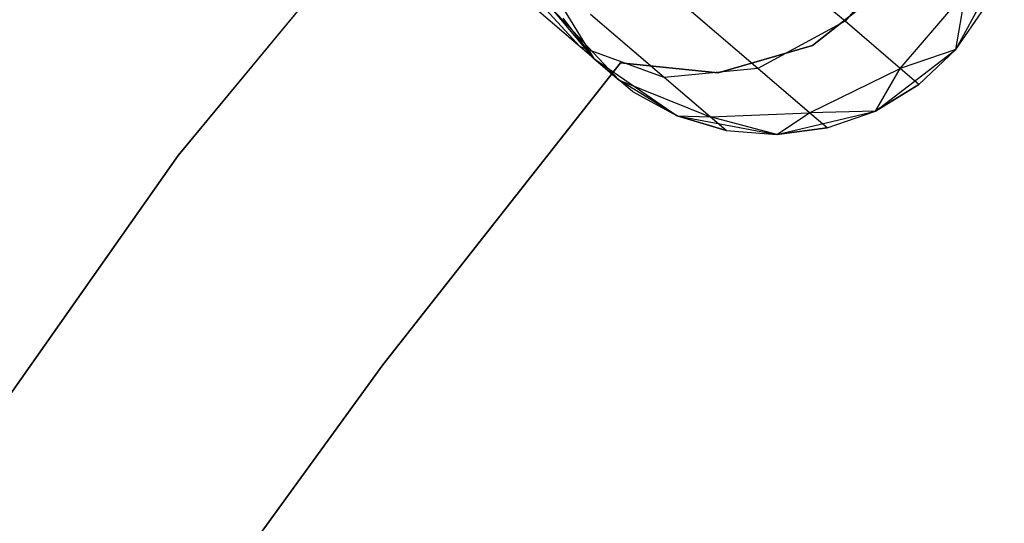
# Model space of a CAD drawing. Extents: x -189 to 189, y -189 to 189.
# Tile 233 of 256: x -34.4 to -30.35, y 24.22 to 26.29. Entities that reach past the tile are written whole.
import ezdxf

# ---------------------------------------------------------------- set-up
doc = ezdxf.new("R2010")
doc.units = 0
doc.header["$LTSCALE"] = 25.4
doc.layers.get('0').update_dxf_attribs({"linetype": 'CONTINUOUS'})

# ---------------------------------------------------------------- blocks, each defined once
blk = doc.blocks.new('CAMELEON-KENAI-C-12244_STL')
at = {"color": 0}
for p, q in [((-33.7447, 25.7282, -1), (-31.6757, 28.237, -1)), ((-31.6757, 28.237, -8.5), (-33.7447, 25.7282, -8.5)), ((-31.6757, 28.237, -8.5), (-33.7447, 25.7282, -8.5)), ((-33.7447, 25.7282, -1), (-31.6757, 28.237, -1)), ((-30.738, 26.5953, -8.9891), (-31.0085, 26.2795, -8.9891)), ((-30.738, 26.5953, -8.9891), (-31.0085, 26.2795, -8.9891)), ((-31.0085, 26.2795, -8.9891), (-31.3679, 26.5874, -9.6059)), ((-31.0085, 26.2795, -8.9891), (-31.3679, 26.5874, -9.6059)), ((-30.5537, 26.1636, -2), (-30.3547, 26.5287, -2)), ((-30.5537, 26.1636, -2), (-30.3547, 26.5287, -2)), ((-32.2562, 26.4818, -2), (-32.0395, 26.1269, -2)), ((-32.2562, 26.4818, -2), (-32.0395, 26.1269, -2)), ((-32.0949, 26.1744, -8.5523), (-32.3386, 26.4404, -8.3455)), ((-32.0949, 26.1744, -8.5523), (-32.3386, 26.4404, -8.3455)), ((-31.1419, 26.1801, -2), (-30.8259, 26.43, -2)), ((-30.8259, 26.43, -4), (-31.1419, 26.1801, -4)), ((-30.8259, 26.43, -4), (-31.1419, 26.1801, -4)), ((-31.1419, 26.1801, -2), (-30.8259, 26.43, -2)), ((-32.0949, 26.1744, -8.5523), (-32.3488, 26.392, -8.9881)), ((-32.0949, 26.1744, -8.5523), (-32.3488, 26.392, -8.9881)), ((-30.7826, 26.0859, -8.2708), (-30.512, 26.4017, -8.2708)), ((-30.7826, 26.0859, -8.2708), (-30.512, 26.4017, -8.2708)), ((-30.5537, 26.1636, -7.5), (-30.512, 26.4017, -8.2708)), ((-30.5537, 26.1636, -7.5), (-30.512, 26.4017, -8.2708)), ((-31.3669, 26.0863, -8.9045), (-31.7059, 26.3767, -9.4863)), ((-31.3669, 26.0863, -8.9045), (-31.7059, 26.3767, -9.4863)), ((-32.0395, 26.1269, -7.5), (-32.2103, 26.3305, -7.9377)), ((-32.2103, 26.3305, -7.9377), (-31.9352, 26.0376, -8.0447)), ((-32.0395, 26.1269, -7.5), (-32.2103, 26.3305, -7.9377)), ((-32.2103, 26.3305, -7.9377), (-31.9352, 26.0376, -8.0447)), ((-31.7512, 26.0491, -8.75), (-32.0529, 26.3076, -9.2678)), ((-31.7512, 26.0491, -8.75), (-32.0529, 26.3076, -9.2678)), ((-30.5537, 26.1636, -2), (-30.435, 26.3357, -7.5)), ((-30.5537, 26.1636, -7.5), (-30.435, 26.3357, -7.5)), ((-30.5537, 26.1636, -2), (-30.435, 26.3357, -7.5)), ((-30.5537, 26.1636, -7.5), (-30.435, 26.3357, -7.5)), ((-32.1665, 26.293, -7.5), (-32.0395, 26.1269, -2)), ((-32.1665, 26.293, -7.5), (-32.0395, 26.1269, -7.5)), ((-32.1665, 26.293, -7.5), (-32.0395, 26.1269, -2)), ((-32.1665, 26.293, -7.5), (-32.0395, 26.1269, -7.5)), ((-31.0085, 26.2795, -8.9891), (-31.3669, 26.0863, -8.9045)), ((-31.0085, 26.2795, -8.9891), (-31.3669, 26.0863, -8.9045)), ((-30.7826, 26.0859, -8.2708), (-31.0085, 26.2795, -8.9891)), ((-30.7826, 26.0859, -8.2708), (-31.0085, 26.2795, -8.9891)), ((-31.7512, 26.0491, -8.75), (-32.0949, 26.1744, -8.5523)), ((-31.9352, 26.0376, -8.0447), (-32.0949, 26.1744, -8.5523)), ((-31.7512, 26.0491, -8.75), (-32.0949, 26.1744, -8.5523)), ((-31.9352, 26.0376, -8.0447), (-32.0949, 26.1744, -8.5523)), ((-31.5288, 26.0676, -2), (-31.1419, 26.1801, -2)), ((-31.1419, 26.1801, -4), (-31.5288, 26.0676, -4)), ((-31.1419, 26.1801, -4), (-31.5288, 26.0676, -4)), ((-31.5288, 26.0676, -2), (-31.1419, 26.1801, -2)), ((-31.1419, 26.1801, -2), (-31.1419, 26.1801, -4)), ((-31.1419, 26.1801, -2), (-31.1419, 26.1801, -4)), ((-30.8839, 25.9109, -2), (-30.5537, 26.1636, -2)), ((-30.8839, 25.9109, -2), (-30.5537, 26.1636, -2)), ((-30.5537, 26.1636, -7.5), (-30.7826, 26.0859, -8.2708)), ((-30.5537, 26.1636, -7.5), (-30.7826, 26.0859, -8.2708)), ((-30.7055, 26.0199, -7.5), (-30.5537, 26.1636, -2)), ((-30.7055, 26.0199, -7.5), (-30.5537, 26.1636, -2)), ((-30.7055, 26.0199, -7.5), (-30.5537, 26.1636, -7.5)), ((-30.7055, 26.0199, -7.5), (-30.5537, 26.1636, -7.5)), ((-30.5537, 26.1636, -7.5), (-30.5537, 26.1636, -2)), ((-30.5537, 26.1636, -7.5), (-30.5537, 26.1636, -2)), ((-32.9053, 24.868, -2), (-31.9296, 26.1091, -2)), ((-31.9296, 26.1091, -4), (-32.9053, 24.868, -4)), ((-31.9296, 26.1091, -4), (-32.9053, 24.868, -4)), ((-32.9053, 24.868, -2), (-31.9296, 26.1091, -2)), ((-32.0395, 26.1269, -2), (-31.6972, 25.8909, -2)), ((-32.0395, 26.1269, -7.5), (-32.0395, 26.1269, -2)), ((-32.0395, 26.1269, -7.5), (-32.0395, 26.1269, -2)), ((-32.0395, 26.1269, -7.5), (-31.9352, 26.0376, -8.0447)), ((-31.8807, 25.9909, -7.5), (-32.0395, 26.1269, -2)), ((-31.8807, 25.9909, -7.5), (-32.0395, 26.1269, -2)), ((-32.0395, 26.1269, -2), (-31.6972, 25.8909, -2)), ((-32.0395, 26.1269, -7.5), (-31.9352, 26.0376, -8.0447)), ((-31.9296, 26.1091, -2), (-31.9296, 26.1091, -4)), ((-31.9296, 26.1091, -2), (-31.9296, 26.1091, -4)), ((-31.9296, 26.1091, -2), (-31.5288, 26.0676, -2)), ((-31.5288, 26.0676, -4), (-31.9296, 26.1091, -4)), ((-31.5288, 26.0676, -4), (-31.9296, 26.1091, -4)), ((-31.9296, 26.1091, -2), (-31.5288, 26.0676, -2)), ((-31.3669, 26.0863, -8.9045), (-31.7512, 26.0491, -8.75)), ((-31.3669, 26.0863, -8.9045), (-31.7512, 26.0491, -8.75)), ((-31.5288, 26.0676, -2), (-31.5288, 26.0676, -4)), ((-31.5288, 26.0676, -2), (-31.5288, 26.0676, -4)), ((-31.1538, 25.9037, -8.227), (-31.3669, 26.0863, -8.9045)), ((-31.1538, 25.9037, -8.227), (-31.3669, 26.0863, -8.9045)), ((-31.1538, 25.9037, -8.227), (-30.7826, 26.0859, -8.2708)), ((-31.1538, 25.9037, -8.227), (-30.7826, 26.0859, -8.2708)), ((-30.8839, 25.9109, -7.5), (-30.7826, 26.0859, -8.2708)), ((-30.8839, 25.9109, -7.5), (-30.7826, 26.0859, -8.2708)), ((-30.7055, 26.0199, -7.5), (-30.7826, 26.0859, -8.2708)), ((-30.7055, 26.0199, -7.5), (-30.7826, 26.0859, -8.2708)), ((-31.8807, 25.9909, -7.5), (-31.9352, 26.0376, -8.0447)), ((-31.6972, 25.8909, -7.5), (-31.9352, 26.0376, -8.0447)), ((-31.9352, 26.0376, -8.0447), (-31.5615, 25.8866, -8.147)), ((-31.8807, 25.9909, -7.5), (-31.9352, 26.0376, -8.0447)), ((-31.6972, 25.8909, -7.5), (-31.9352, 26.0376, -8.0447)), ((-31.9352, 26.0376, -8.0447), (-31.5615, 25.8866, -8.147)), ((-31.5615, 25.8866, -8.147), (-31.7512, 26.0491, -8.75)), ((-31.5615, 25.8866, -8.147), (-31.7512, 26.0491, -8.75)), ((-31.8807, 25.9909, -7.5), (-31.6972, 25.8909, -2)), ((-31.8807, 25.9909, -7.5), (-31.6972, 25.8909, -7.5)), ((-31.8807, 25.9909, -7.5), (-31.6972, 25.8909, -2)), ((-31.8807, 25.9909, -7.5), (-31.6972, 25.8909, -7.5)), ((-30.8839, 25.9109, -7.5), (-30.7055, 26.0199, -7.5)), ((-30.7055, 26.0199, -7.5), (-30.8839, 25.9109, -2)), ((-30.7055, 26.0199, -7.5), (-30.8839, 25.9109, -2)), ((-30.8839, 25.9109, -7.5), (-30.7055, 26.0199, -7.5)), ((-31.5615, 25.8866, -8.147), (-31.1538, 25.9037, -8.227)), ((-31.5615, 25.8866, -8.147), (-31.1538, 25.9037, -8.227)), ((-31.2884, 25.8145, -2), (-30.8839, 25.9109, -2)), ((-31.2884, 25.8145, -2), (-30.8839, 25.9109, -2)), ((-31.2884, 25.8145, -7.5), (-31.1538, 25.9037, -8.227)), ((-31.2884, 25.8145, -7.5), (-31.1538, 25.9037, -8.227)), ((-30.8839, 25.9109, -7.5), (-31.1538, 25.9037, -8.227)), ((-30.8839, 25.9109, -7.5), (-31.1538, 25.9037, -8.227)), ((-31.0811, 25.8414, -7.5), (-31.1538, 25.9037, -8.227)), ((-31.0811, 25.8414, -7.5), (-31.1538, 25.9037, -8.227)), ((-31.0811, 25.8414, -7.5), (-30.8839, 25.9109, -2)), ((-31.0811, 25.8414, -7.5), (-30.8839, 25.9109, -7.5)), ((-31.0811, 25.8414, -7.5), (-30.8839, 25.9109, -2)), ((-31.0811, 25.8414, -7.5), (-30.8839, 25.9109, -7.5)), ((-30.8839, 25.9109, -7.5), (-30.8839, 25.9109, -2)), ((-30.8839, 25.9109, -7.5), (-30.8839, 25.9109, -2)), ((-31.6972, 25.8909, -2), (-31.2884, 25.8145, -2)), ((-31.6972, 25.8909, -7.5), (-31.6972, 25.8909, -2)), ((-31.6972, 25.8909, -7.5), (-31.6972, 25.8909, -2)), ((-31.6972, 25.8909, -7.5), (-31.4968, 25.8312, -7.5)), ((-31.4968, 25.8312, -7.5), (-31.6972, 25.8909, -2)), ((-31.4968, 25.8312, -7.5), (-31.6972, 25.8909, -2)), ((-31.6972, 25.8909, -2), (-31.2884, 25.8145, -2)), ((-31.6972, 25.8909, -7.5), (-31.4968, 25.8312, -7.5)), ((-31.6972, 25.8909, -7.5), (-31.5615, 25.8866, -8.147)), ((-31.6972, 25.8909, -7.5), (-31.5615, 25.8866, -8.147)), ((-31.2884, 25.8145, -7.5), (-31.5615, 25.8866, -8.147)), ((-31.4968, 25.8312, -7.5), (-31.5615, 25.8866, -8.147)), ((-31.2884, 25.8145, -7.5), (-31.5615, 25.8866, -8.147)), ((-31.4968, 25.8312, -7.5), (-31.5615, 25.8866, -8.147)), ((-31.4968, 25.8312, -7.5), (-31.2884, 25.8145, -2)), ((-31.4968, 25.8312, -7.5), (-31.2884, 25.8145, -7.5)), ((-31.4968, 25.8312, -7.5), (-31.2884, 25.8145, -2)), ((-31.4968, 25.8312, -7.5), (-31.2884, 25.8145, -7.5)), ((-31.2884, 25.8145, -7.5), (-31.0811, 25.8414, -7.5)), ((-31.0811, 25.8414, -7.5), (-31.2884, 25.8145, -2)), ((-31.0811, 25.8414, -7.5), (-31.2884, 25.8145, -2)), ((-31.2884, 25.8145, -7.5), (-31.0811, 25.8414, -7.5)), ((-31.2884, 25.8145, -7.5), (-31.2884, 25.8145, -2)), ((-31.2884, 25.8145, -7.5), (-31.2884, 25.8145, -2)), ((-35.6156, 23.0683, -1), (-33.7447, 25.7282, -1)), ((-33.7447, 25.7282, -8.5), (-35.6156, 23.0683, -8.5)), ((-33.7447, 25.7282, -8.5), (-35.6156, 23.0683, -8.5)), ((-35.6156, 23.0683, -1), (-33.7447, 25.7282, -1)), ((-33.7447, 25.7282, -8.5), (-33.7447, 25.7282, -1)), ((-33.7447, 25.7282, -8.5), (-33.7447, 25.7282, -1)), ((-33.8327, 23.5904, -2), (-32.9053, 24.868, -2)), ((-32.9053, 24.868, -4), (-33.8327, 23.5904, -4)), ((-32.9053, 24.868, -4), (-33.8327, 23.5904, -4)), ((-33.8327, 23.5904, -2), (-32.9053, 24.868, -2)), ((-32.9053, 24.868, -2), (-32.9053, 24.868, -4)), ((-32.9053, 24.868, -2), (-32.9053, 24.868, -4))]:
    blk.add_line(p, q, dxfattribs=at)

msp = doc.modelspace()

# ---------------------------------------------------------------- block references
at = {"color": 0}
msp.add_blockref('CAMELEON-KENAI-C-12244_STL', (0, 0), dxfattribs=at)

doc.saveas('drawing.dxf')
